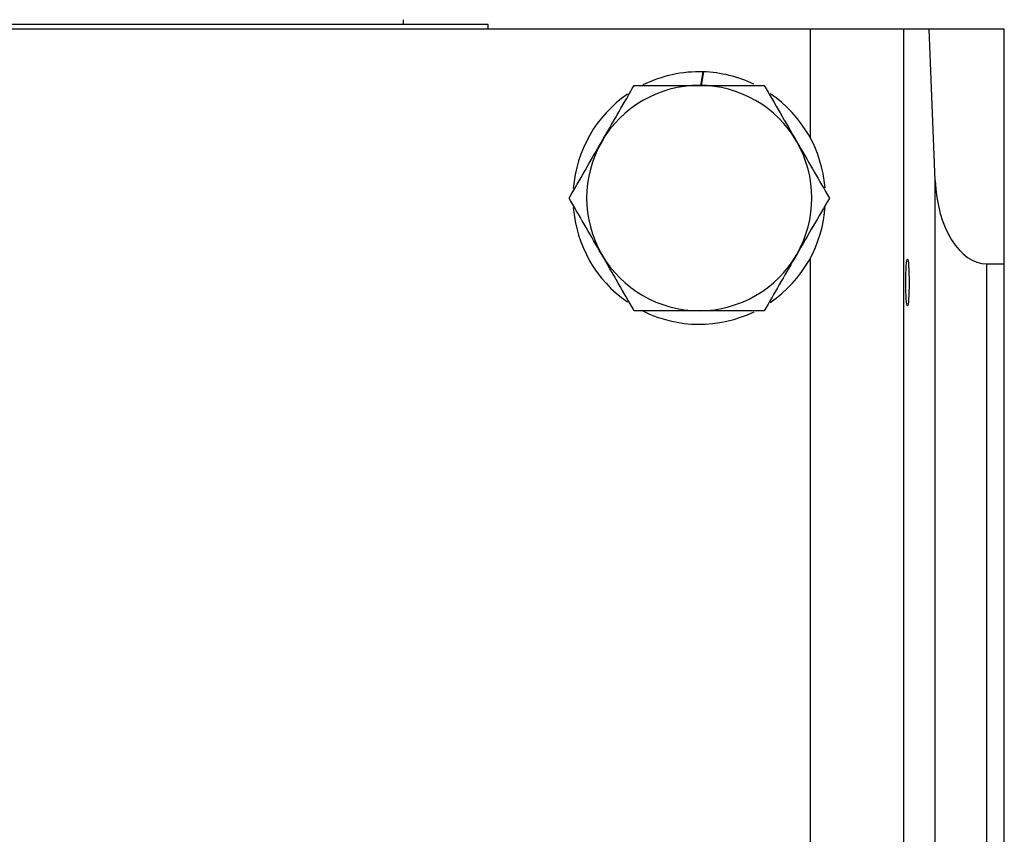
# Model space of a CAD drawing. Header units: millimetres. Extents: x 635 to 3836, y -1496 to 1629.
# Tile 31 of 46: x 1648 to 1753, y 405 to 492. Entities that reach past the tile are written whole.
import ezdxf

# ---------------------------------------------------------------- set-up
doc = ezdxf.new("R2010")
doc.units = ezdxf.units.MM

msp = doc.modelspace()

# ---------------------------------------------------------------- linework, layer by layer
at = {"color": 7, "linetype": 'Continuous', "lineweight": 25}
for p, q in [((1698.18, 491.08), (1631.08, 491.08)), ((1689.18, 491.08), (1689.18, 491.58)), ((1698.18, 490.58), (1698.18, 491.08)), ((1732.52, 490.58), (1593.84, 490.58)), ((1742.49, 490.58), (1732.52, 490.58)), ((1742.49, -39.42), (1742.49, 490.58)), ((1745.17, 490.58), (1742.49, 490.58)), ((1745.82, 474.44), (1745.17, 490.58)), ((1753.18, 490.58), (1745.17, 490.58)), ((1753.18, 465.58), (1753.18, 490.58)), ((1720.86, 484.58), (1721.11, 486.02)), ((1721.12, 486.02), (1720.87, 484.58)), ((1745.82, -23.28), (1745.82, 474.44)), ((1751.31, -14.42), (1751.31, 465.58)), ((1751.31, 465.58), (1753.18, 465.58)), ((1753.18, -14.42), (1753.18, 465.58))]:
    msp.add_line(p, q, dxfattribs=at)
at = {"color": 8, "linetype": 'Continuous', "lineweight": 25}
for p, q in [((1732.52, 478.96), (1732.52, 490.58)), ((1732.52, -14.54), (1732.52, 466.2))]:
    msp.add_line(p, q, dxfattribs=at)
at = {"color": 7, "linetype": 'Continuous', "lineweight": 25}
for radius, start, end in [(13.45, 88.1632, 116.448), (13.45, 64.3575, 88.1202), (13.45, 124.6764, 175.6631), (12, 90, 150), (12, 30, 90), (13.45, 4.6838, 55.7431), (12, 150, 210), (12, 330, 30), (13.45, 184.2793, 235.317), (13.45, 304.2335, 356.5692), (12, 210, 270), (12, 270, 330), (13.45, 243.4641, 295.7322)]:
    msp.add_arc((1720.68, 472.58), radius, start, end, dxfattribs=at)
msp.add_ellipse((1751.31, 475.1), major_axis=(0, 9.53), ratio=0.57735, start_param=1.640609, end_param=3.141593, dxfattribs=at)
msp.add_ellipse((1742.86, 463.58), major_axis=(0, 2.5), ratio=0.069927, dxfattribs=at)
for points, knots in [([(1710.29, 478.58), (1710.37, 478.72), (1710.99, 479.8), (1712.16, 481.83), (1713.22, 483.66), (1713.75, 484.58)], [0, 0, 0, 0, 0.0700986, 0.5307888, 1, 1, 1, 1]), ([(1713.75, 484.58), (1715.42, 484.58), (1717.7, 484.58), (1720.05, 484.58), (1720.68, 484.58)], [0, 0, 0, 0, 0.7313664, 1, 1, 1, 1]), ([(1720.68, 484.58), (1722.42, 484.58), (1724.77, 484.58), (1727.03, 484.58), (1727.61, 484.58)], [0, 0, 0, 0, 0.7424487, 1, 1, 1, 1]), ([(1727.61, 484.58), (1728.17, 483.6), (1729.31, 481.64), (1730.48, 479.6), (1731.07, 478.58)], [0, 0, 0, 0, 0.495458, 1, 1, 1, 1]), ([(1706.82, 472.58), (1707.38, 473.55), (1708.52, 475.52), (1709.69, 477.55), (1710.29, 478.58)], [0, 0, 0, 0, 0.495458, 1, 1, 1, 1]), ([(1731.07, 478.58), (1731.15, 478.44), (1731.78, 477.36), (1732.95, 475.33), (1734, 473.5), (1734.54, 472.58)], [0, 0, 0, 0, 0.0700986, 0.5307888, 1, 1, 1, 1]), ([(1710.29, 466.58), (1710.2, 466.72), (1709.58, 467.8), (1708.41, 469.83), (1707.35, 471.66), (1706.82, 472.58)], [0, 0, 0, 0, 0.070099, 0.530789, 1, 1, 1, 1]), ([(1734.54, 472.58), (1733.97, 471.6), (1732.84, 469.64), (1731.66, 467.6), (1731.07, 466.58)], [0, 0, 0, 0, 0.495458, 1, 1, 1, 1]), ([(1713.75, 460.58), (1713.19, 461.55), (1712.05, 463.52), (1710.88, 465.55), (1710.29, 466.58)], [0, 0, 0, 0, 0.495458, 1, 1, 1, 1]), ([(1731.07, 466.58), (1730.99, 466.44), (1730.37, 465.36), (1729.19, 463.33), (1728.14, 461.5), (1727.61, 460.58)], [0, 0, 0, 0, 0.0700986, 0.5307888, 1, 1, 1, 1]), ([(1720.68, 460.58), (1720.05, 460.58), (1717.7, 460.58), (1715.42, 460.58), (1713.75, 460.58)], [0, 0, 0, 0, 0.268634, 1, 1, 1, 1]), ([(1727.61, 460.58), (1727.03, 460.58), (1724.77, 460.58), (1722.42, 460.58), (1720.68, 460.58)], [0, 0, 0, 0, 0.257551, 1, 1, 1, 1])]:
    msp.add_open_spline(points, degree=3, knots=knots, dxfattribs=at)

doc.saveas('drawing.dxf')
